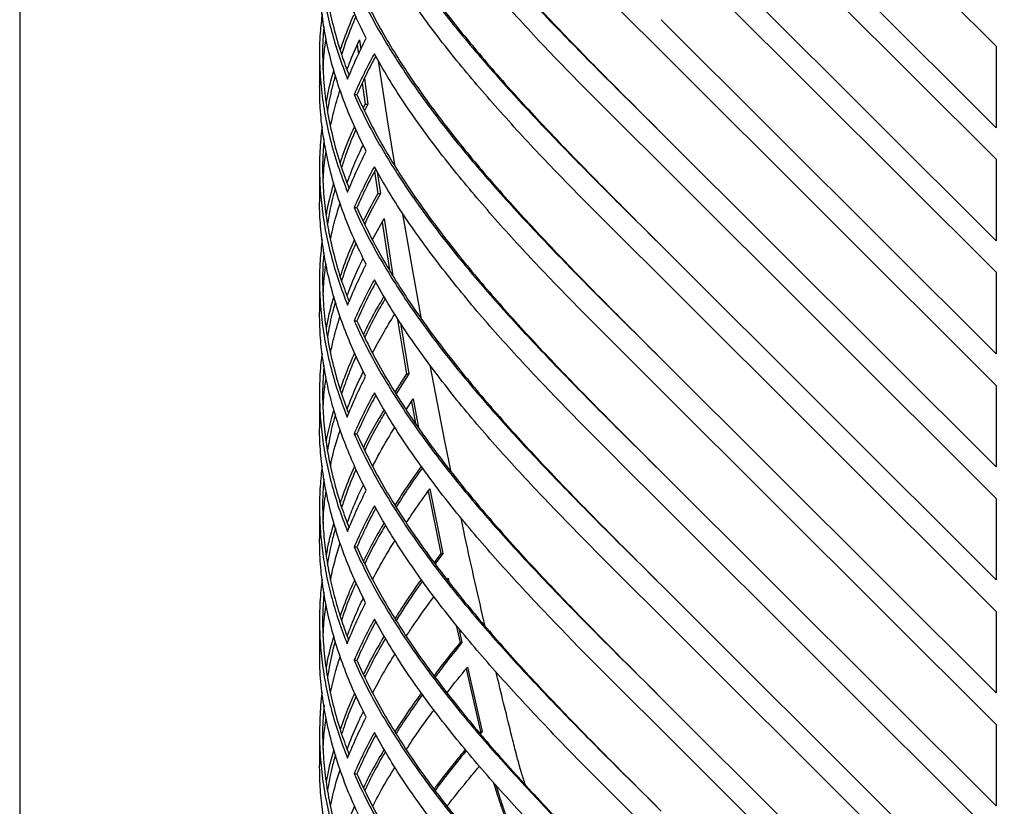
# Model space of a CAD drawing. Header units: millimetres. Extents: x 18 to 3605, y 16 to 2526.
# Tile 3 of 18: x 18 to 649, y 1468 to 1972. Entities that reach past the tile are written whole.
import ezdxf

# ---------------------------------------------------------------- set-up
doc = ezdxf.new("R2010")
doc.units = ezdxf.units.MM
doc.header["$LTSCALE"] = 9
doc.layers.add('SCHIZZI', color=9, linetype='Continuous')

msp = doc.modelspace()

# ---------------------------------------------------------------- linework, layer by layer
for p, q in [((429.49, 2169.12), (644.07, 1955.17)), ((644.07, 1903), (429.49, 2116.91)), ((429.49, 2096.73), (644.07, 1882.78)), ((644.07, 1830.62), (429.49, 2044.52)), ((429.49, 2024.34), (644.07, 1810.39)), ((644.07, 1758.23), (429.49, 1972.13)), ((236.05, 1959.25), (236.87, 1952.99)), ((210.49, 1949.97), (210.49, 1929.86)), ((234.69, 1956.03), (235.47, 1950.08)), ((429.49, 1951.95), (644.07, 1738)), ((644.07, 1955.17), (644.07, 1903)), ((254.35, 1906.73), (248.29, 1945.78)), ((237.89, 1931.6), (239.66, 1918.12)), ((239.26, 1934.54), (241.39, 1918.12)), ((232.66, 1924.18), (234.45, 1924.18)), ((239.66, 1918.12), (238.48, 1915.63)), ((241.39, 1918.12), (239.36, 1913.77)), ((239.66, 1918.12), (241.39, 1918.12)), ((258.94, 1878.2), (254.35, 1906.73)), ((644.07, 1685.84), (429.49, 1899.75)), ((644.07, 1882.78), (644.07, 1830.62)), ((210.49, 1877.58), (210.49, 1857.48)), ((245.76, 1875.03), (247.81, 1860.78)), ((247.47, 1874.8), (249.47, 1860.78)), ((429.49, 1879.57), (644.07, 1665.61)), ((247.81, 1860.78), (249.47, 1860.78)), ((232.66, 1851.79), (234.45, 1851.79)), ((244.44, 1831.3), (251.84, 1844.85)), ((251.84, 1844.85), (257.47, 1808.23)), ((269.17, 1817.61), (263.98, 1847.79)), ((250.56, 1842.51), (255.32, 1811.88)), ((644.07, 1613.45), (429.49, 1827.49)), ((275.89, 1780.4), (269.17, 1817.61)), ((210.49, 1805.2), (210.49, 1785.09)), ((429.49, 1807.18), (644.07, 1593.22)), ((644.07, 1810.39), (644.07, 1758.23)), ((260.2, 1781.34), (266.27, 1745.32)), ((232.66, 1779.4), (234.45, 1779.4)), ((262.29, 1778.05), (267.76, 1745.32)), ((644.07, 1541.06), (429.49, 1754.97)), ((290.72, 1702.27), (281.34, 1750.88)), ((266.27, 1745.32), (258.75, 1733.71)), ((267.76, 1745.32), (259.53, 1732.5)), ((266.27, 1745.32), (267.76, 1745.32)), ((644.07, 1738), (644.07, 1685.84)), ((210.49, 1732.62), (210.49, 1712.49)), ((266.03, 1722.41), (270.56, 1729.34)), ((270.56, 1729.34), (273.97, 1710.77)), ((429.49, 1734.79), (644.07, 1520.84)), ((269.42, 1727.59), (272.01, 1713.57)), ((232.66, 1707.02), (234.45, 1707.02)), ((294.89, 1682.62), (290.72, 1702.27)), ((644.07, 1468.67), (429.49, 1682.58)), ((280.18, 1670.34), (288.24, 1630.43)), ((281.24, 1671.84), (289.53, 1630.43)), ((210.49, 1660.03), (210.49, 1639.89)), ((429.49, 1662.4), (644.07, 1448.45)), ((644.07, 1665.61), (644.07, 1613.45)), ((232.61, 1634.53), (234.41, 1634.53)), ((288.24, 1630.43), (283.89, 1624.62)), ((289.53, 1630.43), (284.56, 1623.72)), ((288.24, 1630.43), (289.53, 1630.43)), ((292.16, 1613.69), (292.83, 1614.57)), ((292.83, 1614.57), (293.34, 1612.2)), ((644.07, 1396.29), (429.49, 1610.19)), ((644.07, 1593.22), (644.07, 1541.06)), ((210.49, 1587.45), (210.49, 1567.3)), ((298.15, 1584.4), (300.56, 1573.33)), ((316.63, 1583.76), (315.8, 1587.22)), ((429.49, 1590.01), (644.07, 1376.06)), ((299.78, 1582.41), (301.74, 1573.33)), ((300.56, 1573.33), (301.74, 1573.33)), ((232.62, 1561.94), (234.41, 1561.94)), ((304.39, 1556.41), (313.74, 1516.44)), ((305.28, 1557.51), (314.8, 1516.44)), ((644.07, 1323.9), (429.49, 1537.8)), ((644.07, 1520.84), (644.07, 1468.67)), ((210.49, 1514.86), (210.49, 1494.7)), ((313.74, 1516.44), (312.95, 1515.5)), ((314.8, 1516.44), (313.48, 1514.86)), ((313.74, 1516.44), (314.8, 1516.44)), ((429.49, 1517.62), (644.07, 1303.67)), ((232.62, 1489.35), (234.42, 1489.35))]:
    msp.add_line(p, q)
for points in [[(429.49, 1951.95), (424.29, 1957.09), (413.9, 1967.35), (398.39, 1982.75), (383.04, 1998.15), (367.92, 2013.55), (353.11, 2028.95), (338.7, 2044.35), (324.74, 2059.75), (311.31, 2075.16), (298.48, 2090.56), (286.31, 2105.96), (274.87, 2121.36), (264.23, 2136.76), (254.35, 2152.16), (248.53, 2162.42), (245.62, 2167.56)], [(232.66, 2141.35), (234.98, 2136.32), (239.64, 2126.25), (247.8, 2111.15), (256.78, 2096.05), (266.61, 2080.95), (277.24, 2065.85), (288.61, 2050.75), (300.66, 2035.65), (313.35, 2020.55), (326.59, 2005.45), (340.34, 1990.35), (354.53, 1975.25), (369.08, 1960.15), (383.92, 1945.05), (398.98, 1929.95), (414.2, 1914.85), (424.39, 1904.78), (429.49, 1899.75)], [(234.45, 2141.35), (236.76, 2136.32), (241.37, 2126.25), (249.46, 2111.15), (258.35, 2096.05), (268.1, 2080.95), (278.63, 2065.85), (289.9, 2050.75), (301.84, 2035.65), (314.41, 2020.55), (327.53, 2005.45), (341.16, 1990.35), (355.21, 1975.25), (369.63, 1960.15), (384.34, 1945.05), (399.26, 1929.95), (414.34, 1914.85), (424.44, 1904.78), (429.49, 1899.75)], [(429.49, 1879.57), (424.29, 1884.7), (413.9, 1894.97), (398.39, 1910.37), (383.04, 1925.77), (367.92, 1941.17), (353.11, 1956.57), (338.7, 1971.97), (324.74, 1987.37), (311.31, 2002.77), (298.48, 2018.17), (286.31, 2033.57), (274.87, 2048.97), (264.23, 2064.37), (254.35, 2079.77), (248.53, 2090.04), (245.62, 2095.17)], [(232.72, 2069.11), (235.05, 2064.07), (239.71, 2054.01), (247.87, 2038.91), (256.85, 2023.8), (266.69, 2008.7), (277.31, 1993.6), (288.68, 1978.5), (300.73, 1963.4), (313.41, 1948.3), (326.65, 1933.2), (340.39, 1918.1), (354.57, 1903), (369.11, 1887.9), (383.95, 1872.8), (399, 1857.69), (414.21, 1842.59), (424.39, 1832.53), (429.49, 1827.49)], [(234.52, 2069.11), (236.82, 2064.07), (241.44, 2054.01), (249.53, 2038.91), (258.43, 2023.8), (268.17, 2008.7), (278.7, 1993.6), (289.96, 1978.5), (301.91, 1963.4), (314.47, 1948.3), (327.59, 1933.2), (341.21, 1918.1), (355.25, 1903), (369.66, 1887.9), (384.36, 1872.8), (399.28, 1857.69), (414.35, 1842.59), (424.44, 1832.53), (429.49, 1827.49)], [(429.49, 1807.18), (424.29, 1812.31), (413.9, 1822.58), (398.39, 1837.98), (383.04, 1853.38), (367.92, 1868.78), (353.11, 1884.18), (338.7, 1899.58), (324.74, 1914.98), (311.31, 1930.38), (298.48, 1945.78), (286.31, 1961.18), (274.87, 1976.58), (264.23, 1991.98), (254.35, 2007.38), (248.53, 2017.65), (245.62, 2022.78)], [(232.66, 1996.57), (234.98, 1991.54), (239.64, 1981.47), (247.8, 1966.37), (256.78, 1951.27), (266.61, 1936.17), (277.24, 1921.07), (288.61, 1905.97), (300.66, 1890.87), (313.35, 1875.77), (326.59, 1860.67), (340.34, 1845.57), (354.53, 1830.47), (369.08, 1815.37), (383.92, 1800.27), (398.98, 1785.17), (414.2, 1770.07), (424.39, 1760), (429.49, 1754.97)], [(234.45, 1996.57), (236.76, 1991.54), (241.37, 1981.47), (249.46, 1966.37), (258.35, 1951.27), (268.1, 1936.17), (278.63, 1921.07), (289.89, 1905.97), (301.84, 1890.87), (314.41, 1875.77), (327.53, 1860.67), (341.16, 1845.57), (355.21, 1830.47), (369.63, 1815.37), (384.33, 1800.27), (399.26, 1785.17), (414.34, 1770.07), (424.44, 1760), (429.49, 1754.97)], [(228.48, 1934.07), (230.28, 1938.44), (233.89, 1947.17), (238.21, 1955.91), (240.37, 1960.28)], [(245.62, 1950.39), (243.28, 1946.02), (238.62, 1937.29), (234.64, 1928.55), (232.66, 1924.18)], [(429.49, 1734.79), (424.29, 1739.92), (413.9, 1750.19), (398.39, 1765.59), (383.04, 1780.99), (367.92, 1796.39), (353.11, 1811.79), (338.7, 1827.19), (324.74, 1842.59), (311.31, 1857.99), (298.48, 1873.39), (286.31, 1888.79), (274.87, 1904.19), (264.23, 1919.59), (254.35, 1934.99), (248.53, 1945.26), (245.62, 1950.39)], [(232.66, 1924.18), (234.98, 1919.15), (239.64, 1909.08), (247.8, 1893.98), (256.78, 1878.88), (266.61, 1863.78), (277.24, 1848.68), (288.61, 1833.58), (300.66, 1818.48), (313.35, 1803.38), (326.59, 1788.28), (340.34, 1773.18), (354.53, 1758.08), (369.08, 1742.98), (383.92, 1727.88), (398.98, 1712.78), (414.2, 1697.68), (424.39, 1687.61), (429.49, 1682.58)], [(234.45, 1924.18), (236.76, 1919.15), (241.37, 1909.08), (249.46, 1893.98), (258.35, 1878.88), (268.1, 1863.78), (278.63, 1848.68), (289.89, 1833.58), (301.84, 1818.48), (314.41, 1803.38), (327.53, 1788.28), (341.16, 1773.18), (355.21, 1758.08), (369.63, 1742.98), (384.33, 1727.88), (399.26, 1712.78), (414.34, 1697.68), (424.44, 1687.61), (429.49, 1682.58)], [(228.48, 1861.68), (230.28, 1866.05), (233.89, 1874.79), (238.21, 1883.52), (240.37, 1887.89)], [(245.62, 1878), (243.28, 1873.64), (238.62, 1864.9), (234.64, 1856.16), (232.66, 1851.79)], [(429.49, 1662.4), (424.29, 1667.53), (413.9, 1677.8), (398.39, 1693.2), (383.04, 1708.6), (367.92, 1724), (353.11, 1739.4), (338.7, 1754.8), (324.74, 1770.2), (311.31, 1785.6), (298.48, 1801), (286.31, 1816.4), (274.87, 1831.8), (264.23, 1847.2), (254.35, 1862.6), (248.53, 1872.87), (245.62, 1878)], [(232.66, 1851.79), (234.98, 1846.76), (239.64, 1836.69), (247.8, 1821.59), (256.78, 1806.49), (266.61, 1791.39), (277.24, 1776.29), (288.61, 1761.19), (300.66, 1746.09), (313.35, 1730.99), (326.59, 1715.89), (340.34, 1700.79), (354.53, 1685.69), (369.08, 1670.59), (383.92, 1655.49), (398.98, 1640.39), (414.2, 1625.29), (424.39, 1615.22), (429.49, 1610.19)], [(234.45, 1851.79), (236.76, 1846.76), (241.37, 1836.69), (249.46, 1821.59), (258.35, 1806.49), (268.1, 1791.39), (278.63, 1776.29), (289.89, 1761.19), (301.84, 1746.09), (314.41, 1730.99), (327.53, 1715.89), (341.16, 1700.79), (355.21, 1685.69), (369.63, 1670.59), (384.33, 1655.49), (399.26, 1640.39), (414.34, 1625.29), (424.44, 1615.22), (429.49, 1610.19)], [(228.48, 1789.29), (230.28, 1793.66), (233.89, 1802.4), (238.21, 1811.13), (240.37, 1815.5)], [(245.62, 1805.62), (243.28, 1801.25), (238.62, 1792.51), (234.64, 1783.77), (232.66, 1779.4)], [(429.49, 1590.01), (424.29, 1595.14), (413.9, 1605.41), (398.39, 1620.81), (383.04, 1636.21), (367.92, 1651.61), (353.11, 1667.01), (338.7, 1682.41), (324.74, 1697.81), (311.31, 1713.21), (298.48, 1728.61), (286.31, 1744.01), (274.87, 1759.41), (264.23, 1774.81), (254.35, 1790.22), (248.53, 1800.48), (245.62, 1805.62)], [(232.66, 1779.4), (234.98, 1774.37), (239.64, 1764.3), (247.8, 1749.2), (256.77, 1734.1), (266.61, 1719), (277.24, 1703.9), (288.61, 1688.8), (300.66, 1673.7), (313.34, 1658.6), (326.59, 1643.5), (340.34, 1628.4), (354.53, 1613.3), (369.08, 1598.2), (383.92, 1583.1), (398.98, 1568), (414.2, 1552.9), (424.39, 1542.83), (429.49, 1537.8)], [(234.45, 1779.4), (236.76, 1774.37), (241.37, 1764.3), (249.46, 1749.2), (258.35, 1734.1), (268.1, 1719), (278.63, 1703.9), (289.89, 1688.8), (301.84, 1673.7), (314.41, 1658.6), (327.53, 1643.5), (341.16, 1628.4), (355.21, 1613.3), (369.63, 1598.2), (384.33, 1583.1), (399.26, 1568), (414.34, 1552.9), (424.44, 1542.83), (429.49, 1537.8)], [(228.19, 1717.61), (229.99, 1721.98), (233.57, 1730.72), (237.87, 1739.45), (240.02, 1743.82)], [(245.62, 1733.23), (243.28, 1728.86), (238.62, 1720.12), (234.64, 1711.39), (232.66, 1707.02)], [(429.49, 1517.62), (424.29, 1522.76), (413.9, 1533.02), (398.39, 1548.42), (383.04, 1563.82), (367.92, 1579.22), (353.11, 1594.62), (338.7, 1610.03), (324.74, 1625.43), (311.31, 1640.83), (298.48, 1656.23), (286.31, 1671.63), (274.87, 1687.03), (264.23, 1702.43), (254.35, 1717.83), (248.53, 1728.09), (245.62, 1733.23)], [(232.66, 1707.02), (234.98, 1701.98), (239.64, 1691.92), (247.8, 1676.82), (256.77, 1661.72), (266.61, 1646.62), (277.24, 1631.52), (288.61, 1616.42), (300.66, 1601.32), (313.34, 1586.22), (326.59, 1571.11), (340.34, 1556.01), (354.53, 1540.91), (369.08, 1525.81), (383.92, 1510.71), (398.98, 1495.61), (414.2, 1480.51), (424.39, 1470.45), (429.49, 1465.41)], [(234.45, 1707.02), (236.76, 1701.98), (241.37, 1691.92), (249.46, 1676.82), (258.35, 1661.72), (268.1, 1646.62), (278.63, 1631.52), (289.89, 1616.42), (301.84, 1601.32), (314.41, 1586.22), (327.53, 1571.11), (341.16, 1556.01), (355.21, 1540.91), (369.63, 1525.81), (384.33, 1510.71), (399.26, 1495.61), (414.34, 1480.51), (424.44, 1470.45), (429.49, 1465.41)], [(228.44, 1644.42), (230.25, 1648.8), (233.87, 1657.57), (238.21, 1666.34), (240.37, 1670.72)], [(245.62, 1660.84), (243.27, 1656.45), (238.59, 1647.68), (234.61, 1638.92), (232.61, 1634.53)], [(429.49, 1445.24), (424.29, 1450.37), (413.9, 1460.64), (398.39, 1476.04), (383.04, 1491.44), (367.92, 1506.84), (353.11, 1522.24), (338.7, 1537.64), (324.74, 1553.04), (311.31, 1568.44), (298.48, 1583.84), (286.31, 1599.24), (274.87, 1614.64), (264.23, 1630.04), (254.35, 1645.44), (248.53, 1655.71), (245.62, 1660.84)], [(232.61, 1634.53), (234.94, 1629.5), (239.59, 1619.42), (247.75, 1604.32), (256.72, 1589.21), (266.56, 1574.11), (277.19, 1559), (288.56, 1543.89), (300.62, 1528.79), (313.3, 1513.68), (326.55, 1498.57), (340.31, 1483.47), (354.5, 1468.36), (369.05, 1453.26), (383.9, 1438.15), (398.97, 1423.04), (414.19, 1407.94), (424.39, 1397.87), (429.49, 1392.83)], [(234.41, 1634.53), (236.71, 1629.5), (241.32, 1619.42), (249.41, 1604.32), (258.3, 1589.21), (268.05, 1574.11), (278.58, 1559), (289.85, 1543.89), (301.79, 1528.79), (314.36, 1513.68), (327.49, 1498.57), (341.12, 1483.47), (355.18, 1468.36), (369.6, 1453.26), (384.32, 1438.15), (399.25, 1423.04), (414.33, 1407.94), (424.43, 1397.87), (429.49, 1392.83)], [(228.16, 1572.54), (229.96, 1576.92), (233.55, 1585.68), (237.86, 1594.45), (240.02, 1598.83)], [(245.62, 1588.24), (243.28, 1583.86), (238.59, 1575.09), (234.61, 1566.32), (232.62, 1561.94)], [(429.49, 1372.64), (424.29, 1377.77), (413.9, 1388.04), (398.39, 1403.44), (383.04, 1418.84), (367.92, 1434.24), (353.11, 1449.64), (338.7, 1465.04), (324.74, 1480.44), (311.31, 1495.84), (298.48, 1511.24), (286.31, 1526.64), (274.87, 1542.04), (264.23, 1557.44), (254.35, 1572.84), (248.53, 1583.11), (245.62, 1588.24)], [(232.62, 1561.94), (234.94, 1556.91), (239.59, 1546.83), (247.75, 1531.73), (256.73, 1516.62), (266.57, 1501.52), (277.19, 1486.41), (288.56, 1471.31), (300.62, 1456.2), (313.31, 1441.1), (326.56, 1425.99), (340.31, 1410.88), (354.5, 1395.78), (369.05, 1380.67), (383.9, 1365.57), (398.97, 1350.46), (414.19, 1335.36), (424.39, 1325.29), (429.49, 1320.25)], [(234.41, 1561.94), (236.72, 1556.91), (241.33, 1546.83), (249.41, 1531.73), (258.31, 1516.62), (268.05, 1501.52), (278.58, 1486.41), (289.85, 1471.31), (301.8, 1456.2), (314.37, 1441.1), (327.5, 1425.99), (341.13, 1410.88), (355.18, 1395.78), (369.61, 1380.67), (384.32, 1365.57), (399.25, 1350.46), (414.33, 1335.36), (424.43, 1325.29), (429.49, 1320.25)], [(228.44, 1499.24), (230.25, 1503.62), (233.87, 1512.39), (238.21, 1521.15), (240.37, 1525.53)], [(245.62, 1515.65), (243.28, 1511.26), (238.59, 1502.5), (234.61, 1493.73), (232.62, 1489.35)], [(429.49, 1300.04), (424.29, 1305.18), (413.9, 1315.44), (398.39, 1330.84), (383.04, 1346.24), (367.92, 1361.64), (353.11, 1377.05), (338.7, 1392.45), (324.74, 1407.85), (311.31, 1423.25), (298.48, 1438.65), (286.31, 1454.05), (274.87, 1469.45), (264.23, 1484.85), (254.35, 1500.25), (248.53, 1510.51), (245.62, 1515.65)], [(232.62, 1489.35), (234.94, 1484.31), (239.59, 1474.24), (247.75, 1459.14), (256.73, 1444.03), (266.57, 1428.93), (277.19, 1413.82), (288.57, 1398.72), (300.62, 1383.61), (313.31, 1368.51), (326.56, 1353.4), (340.31, 1338.3), (354.5, 1323.19), (369.05, 1308.09), (383.9, 1292.98), (398.97, 1277.88), (414.19, 1262.77), (424.39, 1252.7), (429.49, 1247.67)], [(234.42, 1489.35), (236.72, 1484.31), (241.33, 1474.24), (249.41, 1459.14), (258.31, 1444.03), (268.06, 1428.93), (278.59, 1413.82), (289.85, 1398.72), (301.8, 1383.61), (314.37, 1368.51), (327.5, 1353.4), (341.13, 1338.3), (355.19, 1323.19), (369.61, 1308.09), (384.32, 1292.98), (399.25, 1277.88), (414.33, 1262.77), (424.43, 1252.7), (429.49, 1247.67)]]:
    msp.add_open_spline(points, degree=3)
for points, knots in [([(240.37, 1960.28), (237.62, 1965.88), (232.13, 1977.08), (225.37, 1993.89), (219.77, 2010.69), (215.44, 2027.5), (212.44, 2044.3), (210.72, 2060.02), (210.63, 2070.13), (210.59, 2074.64)], [0, 0, 0, 0, 0.146946, 0.293891, 0.440837, 0.587782, 0.734728, 0.881673, 1, 1, 1, 1]), ([(212.21, 2048.45), (211.91, 2046.21), (210.91, 2038.84), (210.38, 2026.35), (210.59, 2010.97), (211.98, 1995.59), (214.45, 1980.21), (218.02, 1964.83), (222.59, 1949.45), (226.51, 1939.2), (228.48, 1934.07)], [0, 0, 0, 0, 0.0587516, 0.1932157, 0.3276797, 0.4621438, 0.5966078, 0.7310719, 0.8655359, 1, 1, 1, 1]), ([(213.3, 2040.64), (212.97, 2035.87), (212.29, 2025.98), (212.62, 2010.97), (213.96, 1995.59), (216.41, 1980.21), (219.96, 1964.83), (224.23, 1950.22), (227.82, 1940.74), (229.47, 1936.39)], [0, 0, 0, 0, 0.137095, 0.284618, 0.43214, 0.579663, 0.727185, 0.874708, 1, 1, 1, 1]), ([(240.37, 1887.89), (237.85, 1893.01), (232.81, 1903.25), (226.49, 1918.62), (221.12, 1933.99), (216.82, 1949.35), (213.58, 1964.72), (211.49, 1980.08), (210.49, 1992.59), (210.59, 1999.98), (210.62, 2002.25)], [0, 0, 0, 0, 0.134353, 0.268706, 0.403058, 0.537411, 0.671764, 0.806117, 0.94047, 1, 1, 1, 1]), ([(212.2, 1976), (211.72, 1971.88), (210.56, 1962.09), (210.32, 1946.63), (211.22, 1929.64), (213.51, 1912.65), (217.15, 1895.66), (222.01, 1878.67), (226.32, 1867.35), (228.48, 1861.68)], [0, 0, 0, 0, 0.108297, 0.256914, 0.405531, 0.554148, 0.702766, 0.851383, 1, 1, 1, 1]), ([(232.32, 1975), (230.1, 1969.84), (226.9, 1962.43), (224.45, 1955.02), (223.71, 1952.76)], [0, 0, 0, 0, 0.695881, 1, 1, 1, 1]), ([(233.78, 1974.14), (231.71, 1969.27), (228.27, 1961.16), (225.64, 1953.05), (224.59, 1949.81)], [0, 0, 0, 0, 0.600508, 1, 1, 1, 1]), ([(213.34, 1967.79), (213.19, 1966.4), (212.42, 1959.35), (212.35, 1946.63), (213.2, 1929.64), (215.49, 1912.65), (219.09, 1895.66), (223.66, 1879.45), (227.63, 1868.9), (229.47, 1864.01)], [0, 0, 0, 0, 0.040188, 0.203895, 0.367602, 0.531309, 0.695016, 0.858722, 1, 1, 1, 1]), ([(212.88, 1939.92), (212.98, 1942.98), (213.2, 1949.71), (214.2, 1956.43), (214.74, 1960.09)], [0, 0, 0, 0, 0.455441, 1, 1, 1, 1]), ([(228.16, 1939.96), (228.62, 1941.26), (230.87, 1947.69), (233.75, 1954.12), (236.05, 1959.25)], [0, 0, 0, 0, 0.202294, 1, 1, 1, 1]), ([(246.5, 1948.86), (244.47, 1945), (240.12, 1936.78), (236.42, 1928.55), (234.45, 1924.18)], [0, 0, 0, 0, 0.468948, 1, 1, 1, 1]), ([(219.63, 1939.95), (218.53, 1936.16), (216.56, 1929.42), (215.31, 1922.68), (214.76, 1919.73)], [0, 0, 0, 0, 0.562524, 1, 1, 1, 1]), ([(220.61, 1936.46), (219.87, 1933.83), (217.75, 1926.29), (216.42, 1918.75), (215.55, 1913.83)], [0, 0, 0, 0, 0.348319, 1, 1, 1, 1]), ([(240.37, 1815.5), (237.64, 1821.07), (232.17, 1832.2), (225.45, 1848.9), (219.86, 1865.6), (215.54, 1882.3), (212.52, 1899), (210.75, 1914.86), (210.63, 1925.14), (210.57, 1929.86)], [0, 0, 0, 0, 0.146032, 0.292064, 0.438097, 0.584129, 0.730161, 0.876193, 1, 1, 1, 1]), ([(217.57, 1903.81), (218.21, 1906.9), (219.82, 1914.68), (222.23, 1922.46), (223.68, 1927.14)], [0, 0, 0, 0, 0.397539, 1, 1, 1, 1]), ([(212.21, 1903.71), (211.93, 1901.68), (210.94, 1894.5), (210.39, 1882.15), (210.57, 1866.67), (211.93, 1851.2), (214.39, 1835.72), (217.97, 1820.24), (222.55, 1804.77), (226.5, 1794.45), (228.48, 1789.29)], [0, 0, 0, 0, 0.053235, 0.188487, 0.323739, 0.458991, 0.594244, 0.729496, 0.864748, 1, 1, 1, 1]), ([(232.85, 1903.65), (232.5, 1902.91), (229.5, 1896.59), (226.41, 1888.82), (224.15, 1881.8), (223.69, 1880.35)], [0, 0, 0, 0, 0.096119, 0.813017, 1, 1, 1, 1]), ([(233.75, 1901.73), (233.7, 1901.62), (231.05, 1895.95), (227.92, 1887.85), (225.39, 1879.85), (224.62, 1877.42)], [0, 0, 0, 0, 0.012886, 0.700403, 1, 1, 1, 1]), ([(213.31, 1895.72), (212.99, 1891.2), (212.3, 1881.51), (212.59, 1866.67), (213.91, 1851.2), (216.35, 1835.72), (219.9, 1820.24), (224.2, 1805.54), (227.81, 1796), (229.47, 1791.61)], [0, 0, 0, 0, 0.1303942, 0.2790394, 0.4276846, 0.5763299, 0.7249751, 0.8736203, 1, 1, 1, 1]), ([(212.75, 1867.62), (213.01, 1872.52), (213.37, 1879.26), (214.45, 1886), (214.74, 1887.85)], [0, 0, 0, 0, 0.7263604, 1, 1, 1, 1]), ([(228.18, 1867.58), (228.87, 1869.5), (231.3, 1876.24), (234.76, 1884.34), (237.8, 1890.52), (238.47, 1891.87)], [0, 0, 0, 0, 0.236976, 0.832926, 1, 1, 1, 1]), ([(246.5, 1876.47), (244.47, 1872.61), (240.12, 1864.39), (236.42, 1856.16), (234.45, 1851.79)], [0, 0, 0, 0, 0.468949, 1, 1, 1, 1]), ([(219.55, 1867.62), (218.02, 1862.17), (216.09, 1855.38), (214.95, 1848.58), (214.72, 1847.22)], [0, 0, 0, 0, 0.8008221, 1, 1, 1, 1]), ([(220.59, 1864.07), (219.43, 1859.81), (217.37, 1852.22), (216.18, 1844.64), (215.66, 1841.31)], [0, 0, 0, 0, 0.561701, 1, 1, 1, 1]), ([(240.02, 1743.82), (237.5, 1748.95), (232.48, 1759.21), (226.2, 1774.59), (220.88, 1789.98), (216.63, 1805.37), (213.44, 1820.76), (211.41, 1836.15), (210.46, 1848.39), (210.58, 1855.5), (210.62, 1857.48)], [0, 0, 0, 0, 0.135389, 0.270778, 0.406167, 0.541556, 0.676945, 0.812333, 0.947722, 1, 1, 1, 1]), ([(247.81, 1860.78), (244.92, 1855.63), (241.61, 1849.75), (238.86, 1843.88), (238.52, 1843.15)], [0, 0, 0, 0, 0.876917, 1, 1, 1, 1]), ([(249.47, 1860.78), (246.62, 1855.63), (243.01, 1849.13), (240.02, 1842.64), (239.4, 1841.3)], [0, 0, 0, 0, 0.793298, 1, 1, 1, 1]), ([(217.5, 1831.49), (218.45, 1835.79), (220.16, 1843.52), (222.62, 1851.26), (223.71, 1854.69)], [0, 0, 0, 0, 0.556338, 1, 1, 1, 1]), ([(212.19, 1831.41), (211.68, 1826.89), (210.54, 1816.81), (210.33, 1801.16), (211.27, 1784.45), (213.54, 1767.74), (217.12, 1751.03), (221.88, 1734.32), (226.09, 1723.18), (228.19, 1717.61)], [0, 0, 0, 0, 0.118971, 0.265809, 0.412647, 0.559485, 0.706324, 0.853162, 1, 1, 1, 1]), ([(232.89, 1831.22), (232.67, 1830.77), (230.02, 1825.17), (226.91, 1817.39), (224.46, 1810.06), (223.74, 1807.88)], [0, 0, 0, 0, 0.057896, 0.720108, 1, 1, 1, 1]), ([(233.81, 1829.28), (231.71, 1824.32), (228.27, 1816.2), (225.64, 1808.08), (224.62, 1804.92)], [0, 0, 0, 0, 0.610179, 1, 1, 1, 1]), ([(213.35, 1822.88), (213.17, 1821.21), (212.41, 1813.97), (212.37, 1801.16), (213.25, 1784.45), (215.52, 1767.74), (219.06, 1751.03), (223.53, 1735.1), (227.4, 1724.75), (229.19, 1719.96)], [0, 0, 0, 0, 0.048673, 0.211029, 0.373384, 0.53574, 0.698095, 0.86045, 1, 1, 1, 1]), ([(228.2, 1795.08), (228.62, 1796.3), (230.85, 1802.63), (234.29, 1810.73), (237.67, 1817.61), (238.53, 1819.36)], [0, 0, 0, 0, 0.149677, 0.782949, 1, 1, 1, 1]), ([(212.85, 1795.47), (212.91, 1797.31), (213.14, 1803.97), (213.8, 1810.72), (214.65, 1815.64), (214.67, 1815.73)], [0, 0, 0, 0, 0.271575, 0.985911, 1, 1, 1, 1]), ([(246.5, 1804.08), (244.47, 1800.23), (240.12, 1792), (236.42, 1783.77), (234.45, 1779.4)], [0, 0, 0, 0, 0.468951, 1, 1, 1, 1]), ([(219.65, 1795.07), (218.53, 1791.21), (216.57, 1784.47), (215.31, 1777.72), (214.78, 1774.83)], [0, 0, 0, 0, 0.571224, 1, 1, 1, 1]), ([(251.81, 1794.93), (250.56, 1792.86), (246.43, 1785.98), (242.03, 1777.88), (239.16, 1771.86), (238.58, 1770.64)], [0, 0, 0, 0, 0.256222, 0.849507, 1, 1, 1, 1]), ([(252.61, 1793.54), (251.65, 1791.93), (247.84, 1785.52), (243.43, 1777.27), (240.31, 1770.63), (239.45, 1768.8)], [0, 0, 0, 0, 0.195443, 0.777881, 1, 1, 1, 1]), ([(220.62, 1791.55), (219.87, 1788.87), (217.75, 1781.33), (216.42, 1773.8), (215.57, 1768.95)], [0, 0, 0, 0, 0.355829, 1, 1, 1, 1]), ([(240.37, 1670.72), (237.99, 1675.55), (233.23, 1685.2), (227.19, 1699.67), (222, 1714.14), (217.75, 1728.61), (214.43, 1743.09), (212.11, 1757.56), (210.71, 1771.56), (210.59, 1780.74), (210.53, 1785.09)], [0, 0, 0, 0, 0.126548, 0.253097, 0.379645, 0.506194, 0.632742, 0.759291, 0.885839, 1, 1, 1, 1]), ([(217.59, 1758.92), (218.21, 1761.93), (219.82, 1769.72), (222.23, 1777.51), (223.71, 1782.28)], [0, 0, 0, 0, 0.387406, 1, 1, 1, 1]), ([(244.52, 1758.75), (246.61, 1762.74), (250.95, 1771.04), (256.07, 1779.34), (258.73, 1783.65)], [0, 0, 0, 0, 0.48097, 1, 1, 1, 1]), ([(212.17, 1758.43), (211.91, 1756.49), (210.93, 1749.39), (210.39, 1737.14), (210.57, 1721.69), (211.93, 1706.24), (214.38, 1690.78), (217.95, 1675.33), (222.53, 1659.87), (226.47, 1649.57), (228.44, 1644.42)], [0, 0, 0, 0, 0.051139, 0.1866905, 0.3222421, 0.4577937, 0.5933453, 0.7288968, 0.8644484, 1, 1, 1, 1]), ([(232.92, 1758.72), (230.98, 1754.31), (227.57, 1746.52), (224.89, 1738.74), (223.73, 1735.37)], [0, 0, 0, 0, 0.567366, 1, 1, 1, 1]), ([(233.88, 1756.71), (232.26, 1752.97), (228.8, 1744.94), (226.09, 1736.91), (224.64, 1732.63)], [0, 0, 0, 0, 0.466702, 1, 1, 1, 1]), ([(213.32, 1750.99), (212.99, 1746.37), (212.3, 1736.61), (212.59, 1721.69), (213.91, 1706.24), (216.35, 1690.78), (219.89, 1675.33), (224.18, 1660.65), (227.77, 1651.12), (229.43, 1646.74)], [0, 0, 0, 0, 0.132807, 0.28105, 0.429292, 0.577534, 0.725776, 0.874018, 1, 1, 1, 1]), ([(212.75, 1722.61), (213.01, 1727.48), (213.36, 1734.14), (214.42, 1740.81), (214.71, 1742.61)], [0, 0, 0, 0, 0.73034, 1, 1, 1, 1]), ([(228.21, 1722.68), (230.17, 1727.8), (233.26, 1735.84), (237.16, 1743.89), (238.59, 1746.82)], [0, 0, 0, 0, 0.635908, 1, 1, 1, 1]), ([(246.5, 1731.7), (244.47, 1727.84), (240.12, 1719.61), (236.42, 1711.39), (234.45, 1707.02)], [0, 0, 0, 0, 0.46895, 1, 1, 1, 1]), ([(219.68, 1722.56), (219.08, 1720.59), (217.05, 1713.89), (215.67, 1707.19), (214.69, 1702.46)], [0, 0, 0, 0, 0.293808, 1, 1, 1, 1]), ([(220.64, 1719.28), (220.39, 1718.41), (218.71, 1712.72), (217.01, 1705.08), (215.96, 1698.32), (215.65, 1696.36)], [0, 0, 0, 0, 0.1147778, 0.7434052, 1, 1, 1, 1]), ([(251.87, 1722.43), (250.31, 1719.81), (245.68, 1712.05), (241.3, 1703.98), (238.75, 1698.53), (238.6, 1698.21)], [0, 0, 0, 0, 0.325107, 0.959975, 1, 1, 1, 1]), ([(252.68, 1721.04), (251.4, 1718.88), (247.1, 1711.59), (242.71, 1703.36), (239.92, 1697.29), (239.48, 1696.34)], [0, 0, 0, 0, 0.262516, 0.885246, 1, 1, 1, 1]), ([(240.02, 1598.83), (237.51, 1603.96), (232.49, 1614.21), (226.21, 1629.58), (220.89, 1644.96), (216.64, 1660.34), (213.45, 1675.71), (211.42, 1691.09), (210.47, 1703.35), (210.58, 1710.48), (210.62, 1712.49)], [0, 0, 0, 0, 0.135281, 0.270563, 0.405844, 0.541126, 0.676407, 0.811689, 0.94697, 1, 1, 1, 1]), ([(244.59, 1686.22), (246.07, 1689.1), (250.34, 1697.43), (255.44, 1705.76), (258.77, 1711.2)], [0, 0, 0, 0, 0.346764, 1, 1, 1, 1]), ([(217.55, 1686.32), (217.71, 1687.21), (218.88, 1693.55), (220.95, 1701.32), (223.29, 1708.19), (223.77, 1709.62)], [0, 0, 0, 0, 0.114527, 0.816137, 1, 1, 1, 1]), ([(212.17, 1686.57), (211.69, 1682.18), (210.68, 1673), (210.34, 1659), (210.88, 1644.59), (212.41, 1630.18), (214.89, 1615.77), (218.35, 1601.36), (222.67, 1586.95), (226.33, 1577.34), (228.16, 1572.54)], [0, 0, 0, 0, 0.115317, 0.2417, 0.368083, 0.494467, 0.62085, 0.747233, 0.873617, 1, 1, 1, 1]), ([(232.99, 1686.22), (232.61, 1685.41), (229.81, 1679.48), (226.69, 1671.68), (224.38, 1664.68), (223.77, 1662.82)], [0, 0, 0, 0, 0.103377, 0.760655, 1, 1, 1, 1]), ([(275.66, 1686.14), (272.17, 1681.26), (266.22, 1672.94), (260.99, 1664.63), (258.83, 1661.2)], [0, 0, 0, 0, 0.587504, 1, 1, 1, 1]), ([(276.39, 1685.16), (273.16, 1680.6), (267.23, 1672.21), (262, 1663.82), (259.61, 1659.98)], [0, 0, 0, 0, 0.543057, 1, 1, 1, 1]), ([(233.87, 1684.25), (233.8, 1684.1), (231.35, 1678.82), (228.19, 1670.68), (225.58, 1662.7), (224.65, 1659.84)], [0, 0, 0, 0, 0.018614, 0.648626, 1, 1, 1, 1]), ([(213.34, 1677.97), (213.18, 1676.45), (212.53, 1670.13), (212.37, 1659), (212.87, 1644.59), (214.39, 1630.18), (216.85, 1615.77), (220.28, 1601.36), (224.31, 1587.72), (227.63, 1578.9), (229.15, 1574.87)], [0, 0, 0, 0, 0.044208, 0.183984, 0.323761, 0.463538, 0.603314, 0.743091, 0.882867, 1, 1, 1, 1]), ([(228.27, 1649.92), (229.55, 1653.42), (232.54, 1661.57), (236.41, 1669.72), (238.62, 1674.38)], [0, 0, 0, 0, 0.429193, 1, 1, 1, 1]), ([(212.85, 1649.51), (212.91, 1651.78), (213.09, 1658.77), (214.06, 1665.76), (214.72, 1670.49)], [0, 0, 0, 0, 0.323623, 1, 1, 1, 1]), ([(266.08, 1649.94), (267.68, 1652.4), (272.44, 1659.7), (277.73, 1667), (281.24, 1671.84)], [0, 0, 0, 0, 0.336004, 1, 1, 1, 1]), ([(246.5, 1659.31), (244.46, 1655.43), (240.09, 1647.17), (236.38, 1638.92), (234.41, 1634.53)], [0, 0, 0, 0, 0.46907, 1, 1, 1, 1]), ([(219.67, 1650.02), (218.48, 1645.9), (216.48, 1638.99), (215.22, 1632.07), (214.7, 1629.28)], [0, 0, 0, 0, 0.596064, 1, 1, 1, 1]), ([(251.93, 1649.95), (249.74, 1646.28), (244.91, 1638.15), (240.85, 1630.03), (238.63, 1625.57)], [0, 0, 0, 0, 0.45176, 1, 1, 1, 1]), ([(252.74, 1648.54), (250.86, 1645.34), (246.01, 1637.09), (241.95, 1628.84), (239.46, 1623.8)], [0, 0, 0, 0, 0.388279, 1, 1, 1, 1]), ([(315.8, 1587.22), (311.42, 1606.4), (306.4, 1628.37), (301.75, 1650.35), (301.15, 1653.15)], [0, 0, 0, 0, 0.872571, 1, 1, 1, 1]), ([(220.65, 1646.48), (219.83, 1643.54), (217.73, 1636.02), (216.42, 1628.51), (215.62, 1623.93)], [0, 0, 0, 0, 0.391367, 1, 1, 1, 1]), ([(240.37, 1525.53), (237.7, 1530.98), (232.34, 1541.88), (225.72, 1558.22), (220.19, 1574.57), (215.87, 1590.92), (212.78, 1607.26), (210.84, 1623.59), (210.61, 1634.47), (210.49, 1639.89)], [0, 0, 0, 0, 0.142932, 0.285865, 0.428797, 0.571729, 0.714661, 0.857594, 1, 1, 1, 1]), ([(217.55, 1613.5), (218.42, 1617.65), (220.06, 1625.49), (222.61, 1633.33), (223.81, 1637.02)], [0, 0, 0, 0, 0.529536, 1, 1, 1, 1]), ([(244.52, 1613.76), (247.11, 1618.58), (251.56, 1626.88), (256.7, 1635.19), (258.86, 1638.67)], [0, 0, 0, 0, 0.580605, 1, 1, 1, 1]), ([(212.23, 1613.72), (211.92, 1611.45), (210.92, 1604.05), (210.38, 1591.52), (210.59, 1576.14), (211.97, 1560.76), (214.43, 1545.38), (218, 1530), (222.56, 1514.62), (226.48, 1504.37), (228.44, 1499.24)], [0, 0, 0, 0, 0.059596, 0.193939, 0.328283, 0.462626, 0.59697, 0.731313, 0.865657, 1, 1, 1, 1]), ([(233.01, 1613.54), (231.92, 1611.15), (228.36, 1603.44), (225.61, 1595.73), (223.71, 1590.4)], [0, 0, 0, 0, 0.309196, 1, 1, 1, 1]), ([(233.94, 1611.59), (233.16, 1609.86), (229.93, 1602.7), (226.83, 1594.61), (224.91, 1588.26), (224.64, 1587.34)], [0, 0, 0, 0, 0.214718, 0.885898, 1, 1, 1, 1]), ([(275.72, 1613.67), (275.6, 1613.52), (271.19, 1607.62), (265.48, 1599.26), (260.37, 1591.06), (258.84, 1588.6)], [0, 0, 0, 0, 0.018745, 0.705908, 1, 1, 1, 1]), ([(276.44, 1612.71), (272.51, 1607.13), (266.57, 1598.69), (261.39, 1590.24), (259.63, 1587.37)], [0, 0, 0, 0, 0.660446, 1, 1, 1, 1]), ([(213.29, 1605.58), (212.97, 1600.89), (212.29, 1591.08), (212.62, 1576.14), (213.95, 1560.76), (216.39, 1545.38), (219.93, 1530), (224.21, 1515.39), (227.79, 1505.91), (229.43, 1501.56)], [0, 0, 0, 0, 0.1352039, 0.2830533, 0.4309027, 0.5787522, 0.7266016, 0.874451, 1, 1, 1, 1]), ([(212.77, 1576.69), (212.99, 1581.62), (213.3, 1588.63), (214.44, 1595.64), (214.78, 1597.71)], [0, 0, 0, 0, 0.704061, 1, 1, 1, 1]), ([(228.24, 1577.36), (229.13, 1579.77), (231.79, 1587.03), (235.3, 1595.18), (238.16, 1600.92), (238.6, 1601.81)], [0, 0, 0, 0, 0.296364, 0.891061, 1, 1, 1, 1]), ([(266.09, 1577.35), (267.51, 1579.53), (272.25, 1586.82), (278.22, 1595.27), (282.98, 1601.55), (283.86, 1602.71)], [0, 0, 0, 0, 0.257798, 0.862773, 1, 1, 1, 1]), ([(246.5, 1586.71), (244.46, 1582.84), (240.1, 1574.58), (236.38, 1566.32), (234.41, 1561.94)], [0, 0, 0, 0, 0.469062, 1, 1, 1, 1]), ([(219.66, 1577.35), (219.29, 1576.18), (217.23, 1569.58), (215.59, 1562.89), (214.71, 1557.36), (214.69, 1557.26)], [0, 0, 0, 0, 0.174927, 0.985351, 1, 1, 1, 1]), ([(220.57, 1574.05), (220.54, 1573.98), (218.86, 1568.48), (217.16, 1560.83), (216, 1553.25), (215.67, 1551.1)], [0, 0, 0, 0, 0.009568, 0.718663, 1, 1, 1, 1]), ([(251.89, 1577.42), (248.78, 1572.12), (243.99, 1563.95), (240.05, 1555.78), (238.66, 1552.92)], [0, 0, 0, 0, 0.648964, 1, 1, 1, 1]), ([(252.72, 1575.99), (249.92, 1571.17), (245.12, 1562.87), (241.17, 1554.57), (239.51, 1551.1)], [0, 0, 0, 0, 0.581613, 1, 1, 1, 1]), ([(300.56, 1573.33), (296.61, 1568.46), (290.85, 1561.37), (285.55, 1554.28), (283.88, 1552.05)], [0, 0, 0, 0, 0.685822, 1, 1, 1, 1]), ([(301.74, 1573.33), (297.83, 1568.46), (291.88, 1561.07), (286.41, 1553.68), (284.55, 1551.16)], [0, 0, 0, 0, 0.658254, 1, 1, 1, 1]), ([(240.02, 1453.64), (237.22, 1459.38), (231.62, 1470.87), (224.79, 1488.1), (219.18, 1505.33), (214.91, 1522.56), (212.06, 1539.8), (210.59, 1554.71), (210.63, 1563.87), (210.65, 1567.3)], [0, 0, 0, 0, 0.151607, 0.303215, 0.454822, 0.606429, 0.758037, 0.909644, 1, 1, 1, 1]), ([(244.57, 1541.11), (246.69, 1545.14), (251.08, 1553.46), (256.21, 1561.79), (258.85, 1566.09)], [0, 0, 0, 0, 0.48427, 1, 1, 1, 1]), ([(217.51, 1541.3), (218.58, 1546.04), (220.33, 1553.77), (222.82, 1561.51), (223.79, 1564.5)], [0, 0, 0, 0, 0.61315, 1, 1, 1, 1]), ([(292.17, 1541.1), (292.34, 1541.33), (296.46, 1546.8), (300.96, 1552.27), (305.28, 1557.51)], [0, 0, 0, 0, 0.041044, 1, 1, 1, 1]), ([(334.37, 1510.68), (331.2, 1523.44), (327.57, 1538), (324.09, 1552.57), (323.66, 1554.37)], [0, 0, 0, 0, 0.875911, 1, 1, 1, 1]), ([(212.12, 1541.3), (212.12, 1541.29), (211.24, 1535.86), (210.61, 1525.01), (210.34, 1508.73), (211.46, 1492.46), (213.77, 1476.18), (217.33, 1459.91), (222.01, 1443.63), (226.11, 1432.78), (228.16, 1427.35)], [0, 0, 0, 0, 0.000155, 0.14299, 0.285825, 0.42866, 0.571495, 0.71433, 0.857165, 1, 1, 1, 1]), ([(233, 1541), (230.92, 1536.35), (227.45, 1528.55), (224.84, 1520.75), (223.79, 1517.59)], [0, 0, 0, 0, 0.595595, 1, 1, 1, 1]), ([(275.74, 1541.05), (272.98, 1537.22), (267.01, 1528.9), (261.67, 1520.58), (258.79, 1516.1)], [0, 0, 0, 0, 0.461042, 1, 1, 1, 1]), ([(276.46, 1540.08), (273.98, 1536.57), (268.07, 1528.19), (262.49, 1519.8), (259.58, 1514.91), (259.56, 1514.89)], [0, 0, 0, 0, 0.418122, 0.997557, 1, 1, 1, 1]), ([(233.95, 1539), (232.21, 1535.02), (228.66, 1526.91), (226, 1518.8), (224.65, 1514.67)], [0, 0, 0, 0, 0.49085, 1, 1, 1, 1]), ([(213.4, 1532.98), (213.15, 1530.32), (212.37, 1522.24), (212.41, 1508.73), (213.44, 1492.46), (215.74, 1476.18), (219.27, 1459.91), (223.66, 1444.41), (227.42, 1434.34), (229.16, 1429.7)], [0, 0, 0, 0, 0.077173, 0.234764, 0.392355, 0.549946, 0.707537, 0.865128, 1, 1, 1, 1]), ([(228.23, 1504.86), (228.5, 1505.63), (230.55, 1511.52), (233.99, 1519.62), (237.56, 1526.96), (238.64, 1529.17)], [0, 0, 0, 0, 0.095487, 0.726349, 1, 1, 1, 1]), ([(266.1, 1504.76), (267.29, 1506.6), (271.87, 1513.7), (277.83, 1522.14), (282.84, 1528.75), (283.87, 1530.1)], [0, 0, 0, 0, 0.218404, 0.839467, 1, 1, 1, 1]), ([(212.84, 1504.7), (212.92, 1507.1), (213.16, 1513.97), (214.08, 1520.84), (214.69, 1525.31)], [0, 0, 0, 0, 0.349571, 1, 1, 1, 1]), ([(246.5, 1514.11), (244.46, 1510.24), (240.1, 1501.99), (236.39, 1493.73), (234.42, 1489.35)], [0, 0, 0, 0, 0.469056, 1, 1, 1, 1]), ([(342.48, 1482.09), (341.6, 1484.77), (339.68, 1490.67), (336.99, 1500.21), (335.27, 1507.09), (334.37, 1510.68)], [0, 0, 0, 0, 0.284945, 0.626681, 1, 1, 1, 1]), ([(219.65, 1504.59), (218.47, 1500.59), (216.48, 1493.85), (215.28, 1487.12), (214.79, 1484.38)], [0, 0, 0, 0, 0.593147, 1, 1, 1, 1]), ([(251.91, 1504.79), (251.01, 1503.31), (247.16, 1496.97), (242.71, 1488.84), (239.5, 1482.18), (238.64, 1480.38)], [0, 0, 0, 0, 0.181422, 0.77926, 1, 1, 1, 1]), ([(252.71, 1503.41), (252.1, 1502.4), (248.56, 1496.51), (244.11, 1488.23), (240.64, 1480.96), (239.5, 1478.55)], [0, 0, 0, 0, 0.12271, 0.70975, 1, 1, 1, 1]), ([(303.97, 1504.78), (302.44, 1502.96), (296.12, 1495.44), (289.41, 1487.01), (284.55, 1480.39), (283.87, 1479.48)], [0, 0, 0, 0, 0.2152, 0.891452, 1, 1, 1, 1]), ([(304.54, 1504.09), (303.22, 1502.5), (297.15, 1495.21), (290.46, 1486.71), (285.43, 1479.79), (284.55, 1478.58)], [0, 0, 0, 0, 0.186382, 0.857032, 1, 1, 1, 1]), ([(220.69, 1501.36), (219.86, 1498.44), (217.69, 1490.82), (216.41, 1483.2), (215.62, 1478.5)], [0, 0, 0, 0, 0.383161, 1, 1, 1, 1]), ([(240.02, 1381.04), (237.64, 1385.89), (232.88, 1395.58), (226.87, 1410.12), (221.7, 1424.66), (217.49, 1439.2), (214.23, 1453.74), (211.97, 1468.28), (210.67, 1481.94), (210.59, 1490.74), (210.56, 1494.7)], [0, 0, 0, 0, 0.1279265, 0.2558529, 0.3837794, 0.5117059, 0.6396324, 0.7675588, 0.8954853, 1, 1, 1, 1]), ([(217.59, 1468.53), (218.15, 1471.18), (219.76, 1478.95), (221.88, 1486.78), (223.7, 1491.96), (223.72, 1492.02)], [0, 0, 0, 0, 0.339155, 0.992216, 1, 1, 1, 1]), ([(244.59, 1468.48), (246.38, 1471.93), (250.73, 1480.27), (255.83, 1488.61), (258.83, 1493.51)], [0, 0, 0, 0, 0.41278, 1, 1, 1, 1]), ([(292.17, 1468.52), (296.36, 1473.85), (303.04, 1482.36), (310.28, 1490.87), (312.97, 1494.04)], [0, 0, 0, 0, 0.627091, 1, 1, 1, 1]), ([(322.09, 1483.58), (322.34, 1482.69), (323.14, 1479.93), (324.7, 1475.03), (326.85, 1468.58), (328.46, 1464), (329.33, 1461.56)], [0, 0, 0, 0, 0.1199817, 0.3713939, 0.6647081, 1, 1, 1, 1]), ([(323.55, 1481.9), (323.65, 1481.57), (324.28, 1479.37), (325.66, 1475.03), (327.78, 1468.58), (329.39, 1464), (330.24, 1461.56)], [0, 0, 0, 0, 0.048232, 0.320172, 0.637402, 1, 1, 1, 1]), ([(233, 1468.49), (231.24, 1464.52), (227.79, 1456.72), (225.06, 1448.92), (223.73, 1445.08)], [0, 0, 0, 0, 0.508721, 1, 1, 1, 1])]:
    msp.add_open_spline(points, degree=3, knots=knots)
at = {"layer": 'SCHIZZI', "color": 7, "true_color": 0xffffff}
msp.add_lwpolyline([(3605.42, 15.52), (3605.25, 2526.48), (18.34, 2526.48), (18.34, 15.52)], close=True, dxfattribs=at)

doc.saveas('drawing.dxf')
